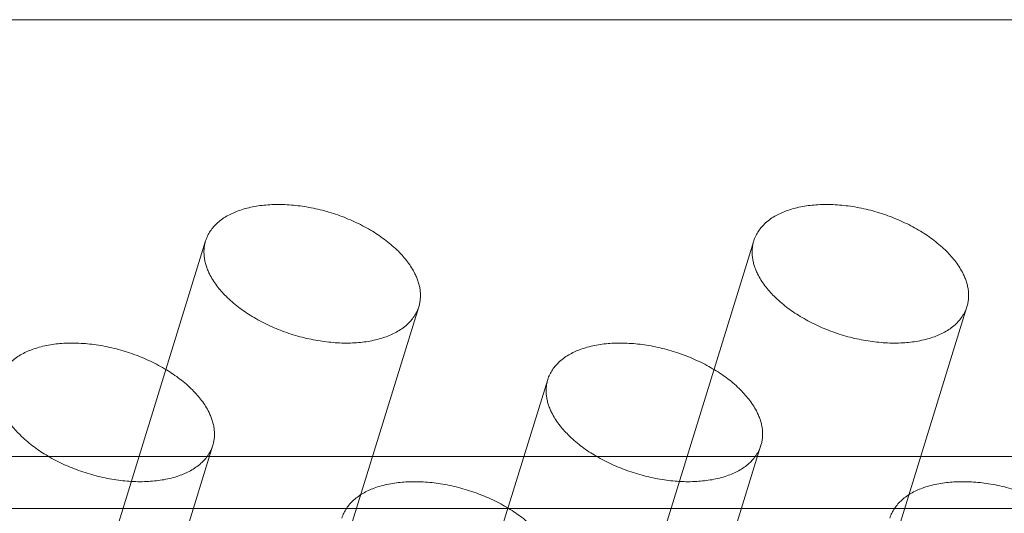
# Model space of a CAD drawing. Header units: millimetres. Extents: x 4065 to 8083, y -652 to 5416.
# Tile 245 of 256: x 4964.09 to 4977.33, y 5240.4 to 5247.04. Entities that reach past the tile are written whole.
import ezdxf

# ---------------------------------------------------------------- set-up
doc = ezdxf.new("R2010")
doc.units = ezdxf.units.MM
doc.header["$LTSCALE"] = 0.8
doc.linetypes.add('HIDDEN', pattern=[9.525, 6.35, -3.175])
doc.layers.get('0').update_dxf_attribs({"linetype": 'CONTINUOUS', "lineweight": 0})
doc.layers.add('3', color=5, linetype='HIDDEN', lineweight=0)

msp = doc.modelspace()

# ---------------------------------------------------------------- linework, layer by layer
for p, q in [((5093.454, 5247.038), (4942.4, 5247.038)), ((5091.639, 5241.163), (4940.585, 5241.163)), ((5091.67, 5240.461), (4940.616, 5240.461))]:
    msp.add_line(p, q)
at = {"layer": '3'}
for p, q in [((4966.593, 5244.062), (4964.777, 5238.187)), ((4973.961, 5244.062), (4972.146, 5238.187)), ((4969.459, 5243.177), (4967.643, 5237.302)), ((4976.827, 5243.177), (4975.012, 5237.302)), ((4971.192, 5242.198), (4969.376, 5236.323)), ((4966.69, 5241.312), (4964.874, 5235.437)), ((4974.058, 5241.312), (4972.243, 5235.437))]:
    msp.add_line(p, q, dxfattribs=at)
for points, knots in [([(4969.407, 5243.619), (4969.352, 5243.732), (4969.18, 5243.951), (4968.83, 5244.213), (4968.4, 5244.416), (4967.931, 5244.537), (4967.472, 5244.566), (4967.067, 5244.499), (4966.749, 5244.337), (4966.621, 5244.155), (4966.592, 5244.062)], [0, 0, 0, 0, 0.11391, 0.247494, 0.393901, 0.543049, 0.684203, 0.808528, 0.912094, 1, 1, 1, 1]), ([(4976.776, 5243.619), (4976.72, 5243.732), (4976.549, 5243.951), (4976.199, 5244.213), (4975.768, 5244.416), (4975.3, 5244.537), (4974.841, 5244.566), (4974.435, 5244.499), (4974.118, 5244.337), (4973.99, 5244.155), (4973.961, 5244.062)], [0, 0, 0, 0, 0.11391, 0.247494, 0.393901, 0.543049, 0.684203, 0.808528, 0.912094, 1, 1, 1, 1]), ([(4966.592, 5244.062), (4966.571, 5243.994), (4966.56, 5243.837), (4966.609, 5243.691), (4966.644, 5243.619)], [0, 0, 0, 0, 0.474456, 1, 1, 1, 1]), ([(4973.961, 5244.062), (4973.94, 5243.994), (4973.929, 5243.837), (4973.978, 5243.691), (4974.013, 5243.619)], [0, 0, 0, 0, 0.474456, 1, 1, 1, 1]), ([(4966.644, 5243.619), (4966.699, 5243.507), (4966.871, 5243.288), (4967.221, 5243.026), (4967.652, 5242.823), (4968.12, 5242.702), (4968.579, 5242.673), (4968.984, 5242.74), (4969.302, 5242.901), (4969.43, 5243.084), (4969.459, 5243.177)], [0, 0, 0, 0, 0.11391, 0.247494, 0.393901, 0.543049, 0.684203, 0.808528, 0.912094, 1, 1, 1, 1]), ([(4969.459, 5243.177), (4969.48, 5243.245), (4969.491, 5243.402), (4969.442, 5243.548), (4969.407, 5243.619)], [0, 0, 0, 0, 0.474456, 1, 1, 1, 1]), ([(4974.013, 5243.619), (4974.068, 5243.507), (4974.24, 5243.288), (4974.589, 5243.026), (4975.02, 5242.823), (4975.488, 5242.702), (4975.948, 5242.673), (4976.353, 5242.74), (4976.67, 5242.901), (4976.799, 5243.084), (4976.827, 5243.177)], [0, 0, 0, 0, 0.11391, 0.247494, 0.393901, 0.543049, 0.684203, 0.808528, 0.912094, 1, 1, 1, 1]), ([(4976.827, 5243.177), (4976.849, 5243.245), (4976.86, 5243.402), (4976.811, 5243.548), (4976.776, 5243.619)], [0, 0, 0, 0, 0.474456, 1, 1, 1, 1]), ([(4966.638, 5241.755), (4966.583, 5241.867), (4966.411, 5242.087), (4966.061, 5242.348), (4965.631, 5242.551), (4965.162, 5242.672), (4964.703, 5242.702), (4964.298, 5242.634), (4963.98, 5242.473), (4963.852, 5242.29), (4963.823, 5242.197)], [0, 0, 0, 0, 0.11391, 0.247494, 0.393901, 0.543049, 0.684203, 0.808528, 0.912094, 1, 1, 1, 1]), ([(4974.007, 5241.755), (4973.951, 5241.867), (4973.78, 5242.087), (4973.43, 5242.348), (4972.999, 5242.551), (4972.531, 5242.672), (4972.072, 5242.702), (4971.666, 5242.634), (4971.349, 5242.473), (4971.22, 5242.29), (4971.192, 5242.197)], [0, 0, 0, 0, 0.11391, 0.247494, 0.393901, 0.543049, 0.684203, 0.808528, 0.912094, 1, 1, 1, 1]), ([(4971.192, 5242.197), (4971.171, 5242.129), (4971.159, 5241.973), (4971.208, 5241.826), (4971.243, 5241.755)], [0, 0, 0, 0, 0.474456, 1, 1, 1, 1]), ([(4963.875, 5241.755), (4963.93, 5241.642), (4964.102, 5241.423), (4964.452, 5241.161), (4964.882, 5240.959), (4965.351, 5240.837), (4965.81, 5240.808), (4966.215, 5240.875), (4966.533, 5241.037), (4966.661, 5241.219), (4966.69, 5241.312)], [0, 0, 0, 0, 0.11391, 0.247494, 0.393901, 0.543049, 0.684203, 0.808528, 0.912094, 1, 1, 1, 1]), ([(4966.69, 5241.312), (4966.711, 5241.381), (4966.722, 5241.537), (4966.673, 5241.683), (4966.638, 5241.755)], [0, 0, 0, 0, 0.474456, 1, 1, 1, 1]), ([(4971.243, 5241.755), (4971.299, 5241.642), (4971.471, 5241.423), (4971.82, 5241.161), (4972.251, 5240.959), (4972.719, 5240.837), (4973.178, 5240.808), (4973.584, 5240.875), (4973.901, 5241.037), (4974.03, 5241.219), (4974.058, 5241.312)], [0, 0, 0, 0, 0.11391, 0.247494, 0.393901, 0.543049, 0.684203, 0.808528, 0.912094, 1, 1, 1, 1]), ([(4974.058, 5241.312), (4974.079, 5241.381), (4974.091, 5241.537), (4974.042, 5241.683), (4974.007, 5241.755)], [0, 0, 0, 0, 0.474456, 1, 1, 1, 1]), ([(4971.237, 5239.89), (4971.182, 5240.002), (4971.01, 5240.222), (4970.661, 5240.484), (4970.23, 5240.686), (4969.762, 5240.808), (4969.303, 5240.837), (4968.897, 5240.769), (4968.58, 5240.608), (4968.451, 5240.425), (4968.423, 5240.332)], [0, 0, 0, 0, 0.11391, 0.247494, 0.393901, 0.543049, 0.684203, 0.808528, 0.912094, 1, 1, 1, 1]), ([(4978.606, 5239.89), (4978.551, 5240.002), (4978.379, 5240.222), (4978.029, 5240.484), (4977.598, 5240.686), (4977.13, 5240.808), (4976.671, 5240.837), (4976.266, 5240.769), (4975.948, 5240.608), (4975.82, 5240.425), (4975.791, 5240.332)], [0, 0, 0, 0, 0.11391, 0.247494, 0.393901, 0.543049, 0.684203, 0.808528, 0.912094, 1, 1, 1, 1])]:
    msp.add_open_spline(points, degree=3, knots=knots, dxfattribs=at)

doc.saveas('drawing.dxf')
